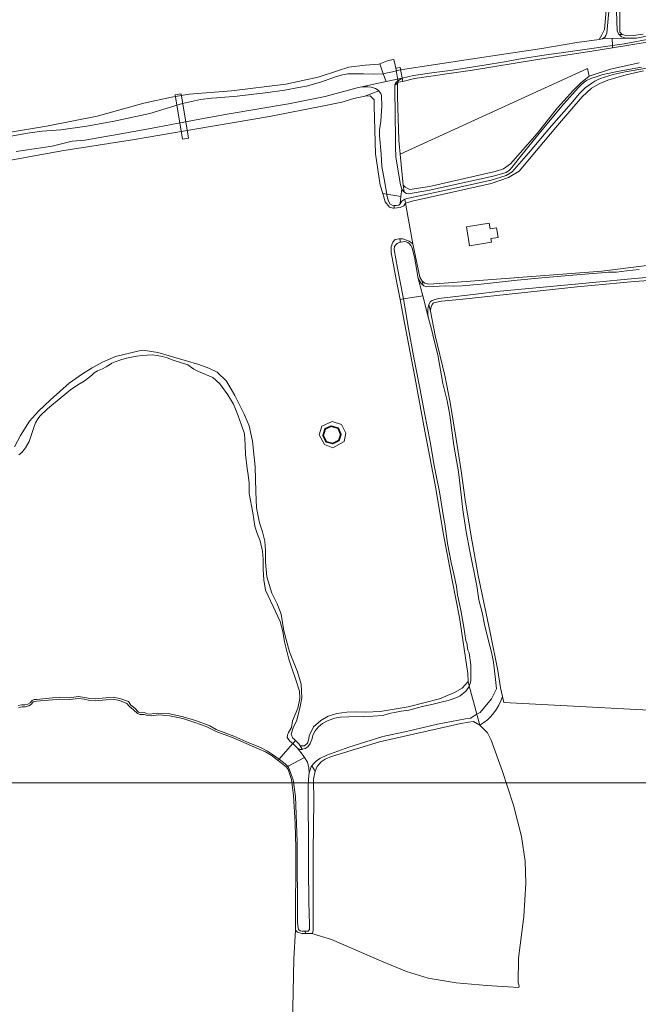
# Model space of a CAD drawing. Header units: metres. Extents: x 152610 to 160096, y 456114 to 462495.
# Tile 198 of 256: x 156676 to 156807, y 461153 to 461361. Entities that reach past the tile are written whole.
import ezdxf

# ---------------------------------------------------------------- set-up
doc = ezdxf.new("R2010")
doc.units = ezdxf.units.M
doc.header["$LTSCALE"] = 0.5
for name, color, linetype, lineweight in [('B-PV-GK-BESCHOEIING-G', 251, 'GK-BESCHOEIING-SO', 18), ('B-PV-GR-BOS_LOOF-GV', 251, 'CONTINUOUS', 13), ('B-PV-GR-GRAS-GV', 251, 'CONTINUOUS', 13), ('B-PV-GR-GROENVOORZIENING-G', 252, 'CONTINUOUS', 18), ('B-PV-GR-HOUTWAL-GV', 251, 'CONTINUOUS', 13), ('B-PV-KW-KUNSTWERK_DEK-GV', 251, 'CONTINUOUS', 18), ('B-PV-OG-BEBOUWING-GV', 6, 'CONTINUOUS', 35), ('B-PV-OG-BEBOUWING_SCHUUR-GV', 251, 'CONTINUOUS', 18), ('B-PV-OG-TERREIN_BEGROEID-GV', 251, 'CONTINUOUS', 18), ('B-PV-OG-TERREIN_OEVER-GV', 251, 'CONTINUOUS', 18), ('B-PV-OG-WATER_MEER-GV', 251, 'CONTINUOUS', 18), ('B-PV-OG-WATER_SLOOT-GV', 251, 'CONTINUOUS', 18), ('B-PV-VH-ONVERHARD_ZAND-GV', 251, 'CONTINUOUS', 18), ('B-PV-VH-OPENVERHARDING_TEGEL-GV', 251, 'CONTINUOUS', 18)]:
    doc.layers.add(name, color=color, linetype=linetype, lineweight=lineweight)
doc.linetypes.add('GK-BESCHOEIING-SO', pattern='A,18,-3,[1,NLCS.SHX,S=0.6,R=0,X=0,Y=0],-3', length=24)

msp = doc.modelspace()

# ---------------------------------------------------------------- linework, layer by layer
at = {"layer": 'B-PV-GK-BESCHOEIING-G', "flags": 128}
msp.add_lwpolyline([(156756.448, 461350.258), (156771.23, 461352.524), (156786.306, 461354.77), (156793.726, 461356.029), (156798.444, 461356.653)], dxfattribs=at)
at = {"layer": 'B-PV-GR-BOS_LOOF-GV', "flags": 128}
msp.add_lwpolyline([(156674.809, 461270.598), (156676.111, 461272.957), (156677.996, 461276.009), (156679.919, 461278.104), (156682.39, 461280.538), (156686.363, 461284.039), (156689.225, 461285.996), (156691.239, 461287.26), (156693.413, 461288.488), (156696.189, 461289.648), (156699.108, 461290.384), (156701.143, 461290.868), (156702.47, 461290.961), (156705.145, 461290.51), (156713.759, 461287.97), (156715.868, 461287.198), (156717.677, 461286.319), (156719.631, 461284.466), (156721.393, 461281.444), (156723.407, 461277.484), (156724.424, 461274.973), (156725.161, 461271.771), (156725.674, 461266.354), (156725.85, 461261.15), (156725.95, 461257.662), (156726.651, 461254.512), (156727.259, 461252.567), (156727.779, 461250.656), (156727.909, 461248.656), (156727.9, 461246.159), (156728.14, 461243.079), (156729.249, 461239.648), (156730.354, 461237.403), (156731.193, 461235.174), (156731.771, 461231.653), (156732.989, 461227.266), (156734.632, 461223.039), (156735.437, 461220.386), (156735.57, 461217.536), (156735.187, 461215.658), (156734.541, 461212.823), (156733.749, 461211.191), (156733.294, 461209.809), (156733.65, 461208.96), (156733.97, 461208.766), (156734.23, 461208.503), (156734.911, 461207.813), (156735.214, 461207.372), (156736.135, 461207.374), (156736.735, 461207.925), (156737.015, 461208.829), (156737.084, 461209.485), (156738.069, 461211.365), (156739.57, 461212.733), (156741.125, 461213.623), (156742.982, 461214.178), (156745.053, 461214.486), (156746.859, 461214.563), (156749.108, 461214.481), (156752.117, 461214.615), (156758.045, 461215.626), (156764.68, 461217.329), (156767.845, 461218.667), (156769.453, 461219.54), (156770.705, 461220.961), (156770.665, 461222.625), (156768.909, 461234.518), (156767.343, 461242.409), (156765.469, 461252.407), (156763.88, 461261.769), (156761.359, 461274.987), (156759.647, 461284.241), (156756.999, 461298.256), (156756.329, 461301.698), (156755.576, 461305.564), (156754.459, 461311.669), (156754.472, 461312.926), (156754.823, 461313.848), (156755.3, 461314.38), (156756.149, 461314.56), (156756.285, 461314.561), (156756.946, 461314.563), (156758.258, 461314.036), (156759.021, 461313.472), (156757.506, 461322.089), (156757.118, 461321.522), (156756.358, 461321.165), (156755.122, 461321.041), (156754.906, 461321.019), (156754.073, 461321.264), (156753.185, 461322.359), (156752.676, 461324.099), (156752.146, 461325.914), (156751.151, 461332.498), (156750.87, 461342.607), (156750.866, 461343.953), (156749.996, 461344.764), (156748.916, 461344.725), (156746.563, 461344.204), (156744.015, 461343.435), (156740.247, 461342.679), (156728.763, 461340.375), (156713.332, 461337.775), (156700.166, 461335.555), (156684.805, 461333.15), (156669.304, 461330.32)], dxfattribs=at)
for points in [[(156740.327, 461271.064), (156739.237, 461273.104), (156739.784, 461274.954), (156741.955, 461275.947), (156743.983, 461275.271), (156744.878, 461273.424), (156744.493, 461271.672), (156742.096, 461270.37)], [(156773.193, 461211.751), (156771.884, 461212.533), (156770.843, 461212.402), (156769.197, 461212.096), (156752.003, 461208.219), (156741.829, 461205.084), (156740.485, 461204.531), (156739.672, 461203.997), (156738.826, 461202.985), (156738.386, 461201.992), (156738.02, 461200.327), (156738.124, 461195.67), (156737.963, 461185.117), (156737.944, 461174.688), (156737.947, 461168.261), (156737.842, 461167.853), (156737.701, 461167.676), (156741.82, 461166.4), (156752.38, 461161.87), (156757.668, 461159.69), (156762.255, 461158.225), (156768.177, 461157.264), (156774.65, 461156.731), (156781.438, 461156.25), (156781.495, 461156.644), (156781.319, 461157.261), (156781.374, 461162.449), (156782.496, 461171.323), (156782.951, 461178.354), (156782.812, 461182.992), (156782.016, 461188.195), (156780.295, 461194.847), (156777.934, 461202.152), (156775.611, 461208.572), (156774.827, 461210.11)]]:
    msp.add_lwpolyline(points, close=True, dxfattribs=at)
at = {"layer": 'B-PV-GR-GRAS-GV', "flags": 128}
for points in [[(156807.788, 461350.033), (156804.179, 461349.172), (156800.287, 461348.097), (156798.59, 461347.347), (156796.787, 461346.368), (156794.81, 461344.52), (156789.624, 461338.501), (156783.733, 461331.47), (156781.546, 461328.86), (156779.284, 461327.472), (156775.623, 461326.221), (156758.921, 461322.519), (156757.506, 461322.089), (156759.021, 461313.472), (156760.531, 461306.412), (156761.012, 461305.581), (156761.562, 461305.14), (156762.43, 461304.984), (156765.67, 461305.171), (156781.371, 461306.391), (156799.019, 461307.705), (156808.506, 461308.887)], [(156811.724, 461305.937), (156805.882, 461305.493), (156793.793, 461304.384), (156781.371, 461303.045), (156769.601, 461301.777), (156765.123, 461301.338), (156763.424, 461300.996), (156763.142, 461300.659), (156762.825, 461299.932), (156762.757, 461299.223), (156763.765, 461294.074), (156765.775, 461285.653), (156766.945, 461279.938), (156768.227, 461272.169), (156769.293, 461265.515), (156770.093, 461259.338), (156771.374, 461251.676), (156772.821, 461243.394), (156775.407, 461231.302), (156776.984, 461223.255), (156777.558, 461219.609), (156777.991, 461217.778), (156778.282, 461216.547), (156821.05, 461214.245)], [(156733.367, 461137.894), (156733.908, 461162.33), (156734.228, 461168.426), (156734.211, 461173.649), (156734.294, 461180.962), (156734.278, 461185.831), (156734.137, 461190.965), (156733.817, 461196.86), (156733.364, 461200.223), (156732.649, 461202.328), (156732.299, 461202.842), (156730.553, 461204.274), (156730.436, 461204.369), (156729.268, 461205.266), (156727.87, 461206.09), (156726.546, 461206.687), (156721.067, 461209.054), (156717.485, 461210.406), (156715.35, 461211.472), (156712.963, 461212.312), (156710.373, 461213.13), (156707.599, 461213.713), (156705.336, 461213.934), (156703.708, 461213.71), (156702.915, 461213.752), (156702.201, 461213.98), (156701.4, 461213.962), (156700.817, 461214.169), (156699.953, 461214.988), (156699.117, 461215.671), (156698.546, 461216.342), (156696.999, 461216.959), (156695.645, 461217.23), (156694.182, 461217.087), (156691.87, 461216.861), (156690.718, 461216.935), (156689.554, 461217.208), (156688.349, 461217.38), (156686.418, 461217.14), (156684.389, 461217.208), (156682.858, 461217.113), (156679.499, 461216.784), (156679.077, 461216.741), (156678.783, 461216.636), (156678.375, 461216.17), (156677.811, 461215.801), (156677.07, 461215.634), (156676.4, 461215.62), (156675.735, 461215.485)]]:
    msp.add_lwpolyline(points, dxfattribs=at)
at = {"layer": 'B-PV-GR-GROENVOORZIENING-G'}
msp.add_lwpolyline([(156654.254, 461199.56), (157279.902, 461199.56), (157279.902, 461707.86), (156654.254, 461707.86)], close=True, dxfattribs=at)
msp.add_lwpolyline([(156654.254, 461199.56), (157279.902, 461199.56), (157279.902, 461707.86), (156654.254, 461707.86)], close=True, dxfattribs=at)
at = {"layer": 'B-PV-GR-HOUTWAL-GV', "flags": 128}
msp.add_lwpolyline([(156756.98, 461325.877), (156757.406, 461325.453), (156758.417, 461324.996), (156762.594, 461325.594), (156776.412, 461328.773), (156778.233, 461329.345), (156779.664, 461330.377), (156785.345, 461336.787), (156789.63, 461342.254), (156793.035, 461345.948), (156794.482, 461347.458), (156796.354, 461348.916), (156795.984, 461350.548), (156756.359, 461332.437)], close=True, dxfattribs=at)
at = {"layer": 'B-PV-KW-KUNSTWERK_DEK-GV', "flags": 128}
for points in [[(156756.894, 461347.784), (156756.357, 461350.766), (156755.47, 461350.609), (156755.914, 461347.62)], [(156711.576, 461335.824), (156710.037, 461345.164), (156708.793, 461344.959), (156710.332, 461335.62)]]:
    msp.add_lwpolyline(points, close=True, dxfattribs=at)
at = {"layer": 'B-PV-OG-BEBOUWING-GV', "flags": 128}
msp.add_lwpolyline([(156743.265, 461274.519), (156741.767, 461274.907), (156740.486, 461274.38), (156740.071, 461272.938), (156740.681, 461271.599), (156742.092, 461271.264), (156743.382, 461271.874), (156743.831, 461273.18)], close=True, dxfattribs=at)
at = {"layer": 'B-PV-OG-BEBOUWING_SCHUUR-GV', "flags": 128}
msp.add_lwpolyline([(156775.393, 461316.635), (156775.189, 461317.862), (156770.359, 461317.061), (156771.026, 461313.044), (156775.673, 461313.815), (156775.543, 461314.596), (156777.055, 461314.847), (156776.722, 461316.856)], close=True, dxfattribs=at)
at = {"layer": 'B-PV-OG-TERREIN_BEGROEID-GV', "flags": 128}
msp.add_lwpolyline([(156808.619, 461356.109), (156801.245, 461354.904), (156796.903, 461354.194), (156785.365, 461352.457), (156771.685, 461350.217), (156759.421, 461348.424), (156756.894, 461347.784), (156755.914, 461347.62), (156755.823, 461347.424), (156755.814, 461346.855), (156755.804, 461344.606), (156756.082, 461335.364), (156756.359, 461332.437), (156795.984, 461350.548), (156796.354, 461348.916), (156800.829, 461350.4), (156806.915, 461351.748)], dxfattribs=at)
at = {"layer": 'B-PV-OG-TERREIN_OEVER-GV', "flags": 128}
for points in [[(156802.003, 461364.749), (156802.218, 461358.508), (156802.521, 461357.836), (156802.661, 461357.712), (156803.284, 461357.72), (156802.786, 461358.232), (156802.899, 461367.121)], [(156800.176, 461366.103), (156799.545, 461358.771), (156799.017, 461357.671), (156798.444, 461356.653), (156798.823, 461356.726), (156799.149, 461356.842), (156799.619, 461357.172), (156799.83, 461357.509), (156799.903, 461357.678), (156800.059, 461358.041), (156800.606, 461364.178)], [(156807.763, 461357.77), (156805.71, 461357.516), (156804.382, 461357.476), (156803.284, 461357.72), (156802.661, 461357.712), (156803.169, 461357.263), (156804.142, 461356.937), (156804.872, 461356.951), (156806.332, 461356.982), (156813.003, 461358.27)], [(156809.738, 461356.899), (156803.702, 461355.773), (156801.23, 461355.421), (156801.245, 461354.904), (156808.619, 461356.109)], [(156671.756, 461335.834), (156677.587, 461336.844), (156680.649, 461337.27), (156684.641, 461337.593), (156690.083, 461338.345), (156695.913, 461339.391), (156703.424, 461341.062), (156710.341, 461343.112), (156714.145, 461343.956), (156716.481, 461344.265), (156717.561, 461344.313), (156721.906, 461344.672), (156727.809, 461345.373), (156731.95, 461345.944), (156734.534, 461346.422), (156736.542, 461346.814), (156739.7, 461347.701), (156742.91, 461348.853), (156744.201, 461349.22), (156745.272, 461349.41), (156746.564, 461349.431), (156748.583, 461349.394), (156750.734, 461349.33), (156752.767, 461349.448), (156752.032, 461351.56), (156751.815, 461351.481), (156748.948, 461351.223), (156745.479, 461350.823), (156743.286, 461350.09), (156739.005, 461348.73), (156732.211, 461347.203), (156720.671, 461345.838), (156711.732, 461345.083), (156707.998, 461344.451), (156702.159, 461343.246), (156692.306, 461340.487), (156681.548, 461338.345), (156671.39, 461336.648)], [(156806.915, 461351.748), (156800.829, 461350.4), (156796.354, 461348.916), (156794.482, 461347.458), (156793.035, 461345.948), (156789.63, 461342.254), (156785.345, 461336.787), (156779.664, 461330.377), (156778.233, 461329.345), (156776.412, 461328.773), (156762.594, 461325.594), (156758.417, 461324.996), (156757.406, 461325.453), (156756.98, 461325.877), (156757.188, 461324.437), (156757.317, 461324.301), (156757.689, 461324.099), (156758.15, 461324.065), (156762.592, 461324.814), (156775.994, 461327.752), (156778.763, 461328.558), (156779.443, 461329.047), (156779.981, 461329.642), (156781.506, 461331.586), (156784.487, 461335.225), (156787.723, 461339.166), (156790.977, 461343.063), (156793.985, 461346.428), (156794.541, 461347.014), (156795.265, 461347.654), (156795.786, 461347.983), (156796.652, 461348.402), (156797.802, 461348.813), (156799.234, 461349.252), (156802.649, 461349.971), (156807.374, 461350.854)], [(156808.542, 461350.643), (156803.915, 461349.805), (156801.411, 461349.257), (156799.589, 461348.737), (156798.387, 461348.308), (156797.547, 461347.881), (156796.902, 461347.445), (156795.489, 461346.422), (156794.192, 461345.152), (156792.516, 461343.155), (156788.388, 461338.44), (156783.503, 461332.635), (156780.036, 461328.693), (156778.746, 461327.936), (156775.589, 461326.943), (156766.008, 461324.796), (156758.096, 461323.153), (156757.377, 461322.94), (156757.506, 461322.089), (156758.921, 461322.519), (156775.623, 461326.221), (156779.284, 461327.472), (156781.546, 461328.86), (156783.733, 461331.47), (156789.624, 461338.501), (156794.81, 461344.52), (156796.787, 461346.368), (156798.59, 461347.347), (156800.287, 461348.097), (156804.179, 461349.172), (156807.788, 461350.033)], [(156669.304, 461330.32), (156684.805, 461333.15), (156700.166, 461335.555), (156713.332, 461337.775), (156728.763, 461340.375), (156740.247, 461342.679), (156744.015, 461343.435), (156746.563, 461344.204), (156748.916, 461344.725), (156751.83, 461345.799), (156751.675, 461345.946), (156751.116, 461346.325), (156750.203, 461346.596), (156749.495, 461346.665), (156748.715, 461346.68), (156747.928, 461346.598), (156746.972, 461346.382), (156740.498, 461344.644), (156732.739, 461343.069), (156719.776, 461340.858), (156713.999, 461339.866), (156709.478, 461338.966), (156703.558, 461337.893), (156696.551, 461336.578), (156689.694, 461335.414), (156686.995, 461335.157), (156684.73, 461334.627), (156682.81, 461334.108), (156675.183, 461332.968)], [(156808.506, 461308.887), (156799.019, 461307.705), (156781.371, 461306.391), (156765.67, 461305.171), (156762.43, 461304.984), (156761.562, 461305.14), (156761.012, 461305.581), (156761.252, 461304.711), (156761.386, 461304.588), (156762.006, 461304.422), (156763.352, 461304.426), (156765.901, 461304.629), (156767.68, 461304.555), (156769.469, 461304.588), (156773.487, 461304.973), (156781.133, 461305.776), (156786.333, 461306.314), (156791.998, 461306.771), (156796.308, 461307.146), (156799.751, 461307.432), (156800.415, 461307.47), (156801.114, 461307.472), (156802.079, 461307.475), (156804.238, 461307.765), (156806.884, 461308.03)], [(156815.988, 461307.024), (156805.943, 461306.168), (156797.102, 461305.29), (156785.809, 461304.262), (156777.534, 461303.447), (156771.79, 461302.791), (156764.498, 461301.917), (156763.755, 461301.747), (156763.11, 461301.506), (156762.73, 461301.248), (156762.404, 461300.618), (156762.394, 461300.579), (156762.757, 461299.223), (156762.825, 461299.932), (156763.142, 461300.659), (156763.424, 461300.996), (156765.123, 461301.338), (156769.601, 461301.777), (156781.371, 461303.045), (156793.793, 461304.384), (156805.882, 461305.493), (156811.724, 461305.937)], [(156762.394, 461300.579), (156762.256, 461300.078), (156762.24, 461299.52), (156762.243, 461298.617), (156762.334, 461297.741), (156762.961, 461295.414), (156763.518, 461293.035), (156764.324, 461289.983), (156765.353, 461283.949), (156766.295, 461280.26), (156766.854, 461277.234), (156767.68, 461270.836), (156768.707, 461265.271), (156769.082, 461261.713), (156769.619, 461257.235), (156770.35, 461252.617), (156771.116, 461248.547), (156772.539, 461241.168), (156773.026, 461238.239), (156773.699, 461235.515), (156774.185, 461233.037), (156774.966, 461229.844), (156775.683, 461227.182), (156776.07, 461225.076), (156776.425, 461222.049), (156776.722, 461219.439), (156775.646, 461217.277), (156773.245, 461214.428), (156772.577, 461214.034), (156772.725, 461213.485), (156773.193, 461211.751)], [(156777.991, 461217.778), (156777.558, 461219.609), (156776.984, 461223.255), (156775.407, 461231.302), (156772.821, 461243.394), (156771.374, 461251.676), (156770.093, 461259.338), (156769.293, 461265.515), (156768.227, 461272.169), (156766.945, 461279.938), (156765.775, 461285.653), (156763.765, 461294.074), (156762.757, 461299.223), (156762.394, 461300.579)], [(156675.73, 461268.886), (156676.357, 461269.392), (156677.133, 461270.342), (156677.898, 461271.726), (156678.872, 461274.659), (156679.276, 461275.634), (156679.742, 461276.495), (156680.227, 461277.116), (156681.807, 461278.624), (156684.703, 461281.024), (156686.681, 461282.633), (156688.21, 461283.673), (156689.534, 461284.421), (156690.462, 461285.124), (156691.064, 461285.674), (156691.685, 461286.238), (156692.364, 461286.603), (156693.389, 461287.045), (156694.188, 461287.445), (156694.934, 461287.902), (156695.422, 461288.222), (156696.069, 461288.556), (156697.291, 461288.935), (156698.522, 461289.281), (156699.559, 461289.495), (156700.709, 461289.718), (156701.707, 461289.85), (156702.849, 461289.937), (156703.931, 461290.031), (156704.979, 461289.895), (156706.109, 461289.688), (156707.065, 461289.376), (156708.364, 461288.912), (156711.434, 461287.917), (156712.748, 461287.001), (156713.705, 461286.473), (156716.719, 461285.243), (156718.247, 461283.902), (156719.918, 461281.535), (156721.093, 461279.556), (156722.128, 461277.151), (156722.843, 461275.135), (156723.416, 461273.296), (156723.565, 461270.994), (156723.677, 461268.976), (156724.041, 461266.003), (156724.223, 461264.622), (156724.441, 461262.888), (156724.447, 461261.117), (156724.448, 461260.692), (156725.205, 461256.622), (156725.603, 461253.826), (156726.068, 461252.482), (156726.782, 461250.678), (156727.249, 461248.52), (156727.361, 461246.856), (156727.368, 461244.66), (156727.517, 461242.465), (156727.878, 461240.306), (156729.483, 461236.806), (156730.981, 461233.624), (156731.554, 461231.501), (156731.915, 461229.342), (156732.812, 461225.662), (156733.421, 461223.752), (156734.278, 461221.346), (156735.087, 461218.904), (156735.145, 461217.363), (156734.709, 461215.361), (156733.62, 461212.631), (156733.412, 461211.249), (156732.778, 461210.167), (156732.514, 461209.6), (156732.498, 461209.139), (156732.997, 461208.326), (156733.671, 461207.833), (156734.23, 461208.503), (156733.97, 461208.766), (156733.65, 461208.96), (156733.294, 461209.809), (156733.749, 461211.191), (156734.541, 461212.823), (156735.187, 461215.658), (156735.57, 461217.536), (156735.437, 461220.386), (156734.632, 461223.039), (156732.989, 461227.266), (156731.771, 461231.653), (156731.193, 461235.174), (156730.354, 461237.403), (156729.249, 461239.648), (156728.14, 461243.079), (156727.9, 461246.159), (156727.909, 461248.656), (156727.779, 461250.656), (156727.259, 461252.567), (156726.651, 461254.512), (156725.95, 461257.662), (156725.85, 461261.15), (156725.674, 461266.354), (156725.161, 461271.771), (156724.424, 461274.973), (156723.407, 461277.484), (156721.393, 461281.444), (156719.631, 461284.466), (156717.677, 461286.319), (156715.868, 461287.198), (156713.759, 461287.97), (156705.145, 461290.51), (156702.47, 461290.961), (156701.143, 461290.868), (156699.108, 461290.384), (156696.189, 461289.648), (156693.413, 461288.488), (156691.239, 461287.26), (156689.225, 461285.996), (156686.363, 461284.039), (156682.39, 461280.538), (156679.919, 461278.104), (156677.996, 461276.009), (156676.111, 461272.957), (156674.809, 461270.598)], [(156675.735, 461215.485), (156676.4, 461215.62), (156677.07, 461215.634), (156677.811, 461215.801), (156678.375, 461216.17), (156678.783, 461216.636), (156679.077, 461216.741), (156679.499, 461216.784), (156682.858, 461217.113), (156684.389, 461217.208), (156686.418, 461217.14), (156688.349, 461217.38), (156689.554, 461217.208), (156690.718, 461216.935), (156691.87, 461216.861), (156694.182, 461217.087), (156695.645, 461217.23), (156696.999, 461216.959), (156698.546, 461216.342), (156699.117, 461215.671), (156699.953, 461214.988), (156700.817, 461214.169), (156701.4, 461213.962), (156702.201, 461213.98), (156702.915, 461213.752), (156703.708, 461213.71), (156705.336, 461213.934), (156707.599, 461213.713), (156710.373, 461213.13), (156712.963, 461212.312), (156715.35, 461211.472), (156717.485, 461210.406), (156721.067, 461209.054), (156726.546, 461206.687), (156727.87, 461206.09), (156729.268, 461205.266), (156730.436, 461204.369), (156730.553, 461204.274), (156730.801, 461204.576), (156729.398, 461205.554), (156728.326, 461206.238), (156726.713, 461207.058), (156724.378, 461207.988), (156721.222, 461209.429), (156717.443, 461210.833), (156716.107, 461211.611), (156713.093, 461212.697), (156710.477, 461213.523), (156707.655, 461214.116), (156705.093, 461214.29), (156704.278, 461214.178), (156703.481, 461214.033), (156702.945, 461214.105), (156702.264, 461214.395), (156701.479, 461214.316), (156701.047, 461214.511), (156700.222, 461215.293), (156699.424, 461215.944), (156698.917, 461216.741), (156697.105, 461217.352), (156695.666, 461217.64), (156694.143, 461217.492), (156691.863, 461217.268), (156690.778, 461217.338), (156689.629, 461217.608), (156688.353, 461217.79), (156686.399, 461217.547), (156684.383, 461217.614), (156682.826, 461217.518), (156679.459, 461217.188), (156678.987, 461217.141), (156678.546, 461216.983), (156678.106, 461216.48), (156677.65, 461216.181), (156677.02, 461216.039), (156676.355, 461216.025), (156675.62, 461215.877)]]:
    msp.add_lwpolyline(points, dxfattribs=at)
for points in [[(156801.245, 461354.904), (156801.23, 461355.421), (156795.888, 461354.659), (156790.88, 461353.917), (156787.216, 461353.4), (156781.783, 461352.559), (156778.421, 461351.982), (156774.112, 461351.26), (156766.936, 461350.103), (156763.565, 461349.685), (156759.184, 461349.078), (156756.769, 461348.494), (156755.762, 461347.88), (156755.4, 461347.427), (156755.225, 461347.055), (156755.225, 461347.051), (156755.823, 461347.424), (156755.914, 461347.62), (156756.894, 461347.784), (156759.421, 461348.424), (156771.685, 461350.217), (156785.365, 461352.457), (156796.903, 461354.194)], [(156752.767, 461349.448), (156753, 461349.461), (156754.725, 461349.821), (156755.55, 461350.069), (156754.995, 461352.412), (156753.796, 461352.213), (156752.032, 461351.56)], [(156752.021, 461345.619), (156751.83, 461345.799), (156748.916, 461344.725), (156749.996, 461344.764), (156750.866, 461343.953), (156750.87, 461342.607), (156751.151, 461332.498), (156752.146, 461325.914), (156752.676, 461324.099), (156753.543, 461323.955), (156753.02, 461326.784), (156752.515, 461329.845), (156752.365, 461332.465), (156752.016, 461336.395), (156752.003, 461337.607), (156752.271, 461339.379), (156752.5, 461342.593), (156752.413, 461344.85), (156752.261, 461345.257)], [(156756.695, 461325.043), (156757.024, 461324.61), (156757.188, 461324.437), (156756.98, 461325.877), (156756.359, 461332.437), (156756.082, 461335.364), (156755.804, 461344.606), (156755.814, 461346.855), (156755.823, 461347.424), (156755.225, 461347.051), (156755.3, 461340.062), (156755.356, 461336.582), (156755.356, 461333.971), (156755.424, 461331.82), (156756.444, 461325.918)], [(156753.543, 461323.955), (156752.676, 461324.099), (156753.185, 461322.359), (156754.073, 461321.264), (156754.906, 461321.019), (156755.122, 461321.041), (156755.111, 461321.603), (156754.657, 461321.645), (156754.24, 461321.83), (156753.813, 461322.608), (156753.561, 461323.855)], [(156757.506, 461322.089), (156757.377, 461322.94), (156757.371, 461322.938), (156756.691, 461322.502), (156756.347, 461321.907), (156756.109, 461321.685), (156755.481, 461321.568), (156755.111, 461321.603), (156755.122, 461321.041), (156756.358, 461321.165), (156757.118, 461321.522)], [(156756.462, 461313.826), (156756.285, 461314.561), (156756.149, 461314.56), (156755.3, 461314.38), (156754.823, 461313.848), (156754.472, 461312.926), (156754.459, 461311.669), (156755.576, 461305.564), (156756.329, 461301.698), (156757.031, 461301.836), (156756.967, 461302.192), (156755.814, 461308.315), (156755.084, 461312.261), (156755.144, 461312.881), (156755.347, 461313.209), (156755.718, 461313.547), (156756.292, 461313.805)], [(156758.258, 461314.036), (156756.946, 461314.563), (156756.285, 461314.561), (156756.462, 461313.826), (156757.407, 461313.942), (156758.001, 461313.775), (156758.365, 461313.449), (156758.622, 461313.14), (156758.863, 461312.618), (156759.446, 461310.31), (156760.185, 461306.169), (156760.817, 461305.109), (156761.252, 461304.711), (156761.012, 461305.581), (156760.531, 461306.412), (156759.021, 461313.472)], [(156758.148, 461295.583), (156757.031, 461301.836), (156756.329, 461301.698), (156756.999, 461298.256), (156759.647, 461284.241), (156761.359, 461274.987), (156763.88, 461261.769), (156765.469, 461252.407), (156767.343, 461242.409), (156768.909, 461234.518), (156770.665, 461222.625), (156770.705, 461220.961), (156770.957, 461220.023), (156771.105, 461220.322), (156771.271, 461221.137), (156771.302, 461222.332), (156771.295, 461224.501), (156770.915, 461226.996), (156770.683, 461227.589), (156770.503, 461228.491), (156770.493, 461228.845), (156770.252, 461229.606), (156769.817, 461232.42), (156769.177, 461236.029), (156768.459, 461239.276), (156768.249, 461241.028), (156767.692, 461243.709), (156767.153, 461246.124), (156766.396, 461250.123), (156765.807, 461254.291), (156765.51, 461255.769), (156764.805, 461260.237), (156764.624, 461261.387), (156764.031, 461264.139), (156763.446, 461266.996), (156762.769, 461271.288), (156761.535, 461277.729), (156760.535, 461282.984), (156759.176, 461289.814)], [(156770.957, 461220.023), (156770.705, 461220.961), (156769.453, 461219.54), (156767.845, 461218.667), (156764.68, 461217.329), (156758.045, 461215.626), (156752.117, 461214.615), (156749.108, 461214.481), (156746.859, 461214.563), (156745.053, 461214.486), (156742.982, 461214.178), (156741.125, 461213.623), (156739.57, 461212.733), (156738.069, 461211.365), (156737.084, 461209.485), (156737.015, 461208.829), (156736.735, 461207.925), (156736.135, 461207.374), (156735.214, 461207.372), (156735.654, 461206.63), (156736.268, 461206.797), (156736.869, 461207.179), (156737.363, 461207.854), (156737.705, 461208.722), (156737.958, 461209.759), (156738.407, 461210.522), (156739.122, 461211.365), (156739.969, 461212.111), (156741.136, 461212.753), (156742.524, 461213.218), (156743.692, 461213.407), (156745.498, 461213.493), (156748.543, 461213.573), (156750.597, 461213.642), (156752.606, 461213.799), (156754.419, 461214.274), (156755.136, 461214.436), (156756.578, 461214.662), (156758.179, 461214.906), (156759.763, 461215.354), (156761.355, 461215.757), (156763.346, 461216.162), (156765.062, 461216.593), (156766.486, 461216.96), (156768.361, 461217.56), (156769.014, 461217.969), (156770.26, 461218.938), (156770.788, 461219.683)], [(156738.386, 461201.992), (156738.826, 461202.985), (156739.672, 461203.997), (156740.485, 461204.531), (156741.829, 461205.084), (156752.003, 461208.219), (156769.197, 461212.096), (156770.843, 461212.402), (156771.884, 461212.533), (156773.193, 461211.751), (156772.725, 461213.485), (156772.577, 461214.034), (156771.2, 461213.222), (156770.208, 461213.051), (156764.28, 461211.916), (156757.981, 461210.488), (156752.726, 461209.346), (156745.501, 461207.083), (156740.823, 461205.404), (156739.365, 461204.673), (156738.579, 461204.131), (156738.023, 461203.562), (156737.694, 461203.163)], [(156734.911, 461207.813), (156734.23, 461208.503), (156733.671, 461207.833), (156734.63, 461206.853), (156735.215, 461206.607), (156735.543, 461206.599), (156735.654, 461206.63), (156735.214, 461207.372)], [(156732.299, 461202.842), (156732.575, 461203.006), (156732.033, 461203.56), (156730.801, 461204.576), (156730.553, 461204.274)], [(156734.228, 461168.426), (156734.637, 461168.002), (156735.594, 461167.722), (156736.321, 461167.706), (156736.262, 461168.208), (156735.663, 461168.197), (156735.182, 461168.274), (156734.885, 461168.525), (156734.765, 461168.87), (156734.658, 461170.081), (156734.582, 461187.069), (156734.204, 461196.647), (156733.732, 461200.173), (156733.323, 461201.32), (156732.871, 461202.529), (156732.575, 461203.006), (156732.299, 461202.842), (156732.649, 461202.328), (156733.364, 461200.223), (156733.817, 461196.86), (156734.137, 461190.965), (156734.278, 461185.831), (156734.294, 461180.962), (156734.211, 461173.649)], [(156738.386, 461201.992), (156737.694, 461203.163), (156737.511, 461202.941), (156737.099, 461201.691), (156736.953, 461200.31), (156736.886, 461199.043), (156736.913, 461196.175), (156737.006, 461186.667), (156736.953, 461181.364), (156737.028, 461174.397), (156737.168, 461169.511), (156737.171, 461168.564), (156736.88, 461168.217), (156736.262, 461168.208), (156736.321, 461167.706), (156737.701, 461167.676), (156737.842, 461167.853), (156737.947, 461168.261), (156737.944, 461174.688), (156737.963, 461185.117), (156738.124, 461195.67), (156738.02, 461200.327)]]:
    msp.add_lwpolyline(points, close=True, dxfattribs=at)
at = {"layer": 'B-PV-OG-TERREIN_OEVER-GV'}
msp.add_lwpolyline([(156773.193, 461211.751, 0.1900797), (156777.991, 461217.778)], format="xyb", dxfattribs=at)
at = {"layer": 'B-PV-OG-WATER_MEER-GV', "flags": 128}
msp.add_lwpolyline([(156675.62, 461215.877), (156676.355, 461216.025), (156677.02, 461216.039), (156677.65, 461216.181), (156678.106, 461216.48), (156678.546, 461216.983), (156678.987, 461217.141), (156679.459, 461217.188), (156682.826, 461217.518), (156684.383, 461217.614), (156686.399, 461217.547), (156688.353, 461217.79), (156689.629, 461217.608), (156690.778, 461217.338), (156691.863, 461217.268), (156694.143, 461217.492), (156695.666, 461217.64), (156697.105, 461217.352), (156698.917, 461216.741), (156699.424, 461215.944), (156700.222, 461215.293), (156701.047, 461214.511), (156701.479, 461214.316), (156702.264, 461214.395), (156702.945, 461214.105), (156703.481, 461214.033), (156704.278, 461214.178), (156705.093, 461214.29), (156707.655, 461214.116), (156710.477, 461213.523), (156713.093, 461212.697), (156716.107, 461211.611), (156717.443, 461210.833), (156721.222, 461209.429), (156724.378, 461207.988), (156726.713, 461207.058), (156728.326, 461206.238), (156729.398, 461205.554), (156730.801, 461204.576), (156731.113, 461204.956), (156733.671, 461207.833), (156732.997, 461208.326), (156732.498, 461209.139), (156732.514, 461209.6), (156732.778, 461210.167), (156733.412, 461211.249), (156733.62, 461212.631), (156734.709, 461215.361), (156735.145, 461217.363), (156735.087, 461218.904), (156734.278, 461221.346), (156733.421, 461223.752), (156732.812, 461225.662), (156731.915, 461229.342), (156731.554, 461231.501), (156730.981, 461233.624), (156729.483, 461236.806), (156727.878, 461240.306), (156727.517, 461242.465), (156727.368, 461244.66), (156727.361, 461246.856), (156727.249, 461248.52), (156726.782, 461250.678), (156726.068, 461252.482), (156725.603, 461253.826), (156725.205, 461256.622), (156724.448, 461260.692), (156724.447, 461261.117), (156724.441, 461262.888), (156724.223, 461264.622), (156724.041, 461266.003), (156723.677, 461268.976), (156723.565, 461270.994), (156723.416, 461273.296), (156722.843, 461275.135), (156722.128, 461277.151), (156721.093, 461279.556), (156719.918, 461281.535), (156718.247, 461283.902), (156716.719, 461285.243), (156713.705, 461286.473), (156712.748, 461287.001), (156711.434, 461287.917), (156708.364, 461288.912), (156707.065, 461289.376), (156706.109, 461289.688), (156704.979, 461289.895), (156703.931, 461290.031), (156702.849, 461289.937), (156701.707, 461289.85), (156700.709, 461289.718), (156699.559, 461289.495), (156698.522, 461289.281), (156697.291, 461288.935), (156696.069, 461288.556), (156695.422, 461288.222), (156694.934, 461287.902), (156694.188, 461287.445), (156693.389, 461287.045), (156692.364, 461286.603), (156691.685, 461286.238), (156691.064, 461285.674), (156690.462, 461285.124), (156689.534, 461284.421), (156688.21, 461283.673), (156686.681, 461282.633), (156684.703, 461281.024), (156681.807, 461278.624), (156680.227, 461277.116), (156679.742, 461276.495), (156679.276, 461275.634), (156678.872, 461274.659), (156677.898, 461271.726), (156677.133, 461270.342), (156676.357, 461269.392), (156675.73, 461268.886)], dxfattribs=at)
at = {"layer": 'B-PV-OG-WATER_SLOOT-GV', "flags": 128}
for points in [[(156800.606, 461364.178), (156800.059, 461358.041), (156799.903, 461357.678), (156799.83, 461357.509), (156799.619, 461357.172), (156799.149, 461356.842), (156801.174, 461356.881), (156804.142, 461356.937), (156803.169, 461357.263), (156802.661, 461357.712), (156802.521, 461357.836), (156802.218, 461358.508), (156802.003, 461364.749)], [(156813.003, 461358.27), (156806.332, 461356.982), (156804.872, 461356.951), (156804.142, 461356.937), (156801.174, 461356.881), (156801.23, 461355.421), (156803.702, 461355.773), (156809.738, 461356.899)], [(156807.374, 461350.854), (156802.649, 461349.971), (156799.234, 461349.252), (156797.802, 461348.813), (156796.652, 461348.402), (156795.786, 461347.983), (156795.265, 461347.654), (156794.541, 461347.014), (156793.985, 461346.428), (156790.977, 461343.063), (156787.723, 461339.166), (156784.487, 461335.225), (156781.506, 461331.586), (156779.981, 461329.642), (156779.443, 461329.047), (156778.763, 461328.558), (156775.994, 461327.752), (156762.592, 461324.814), (156758.15, 461324.065), (156757.689, 461324.099), (156757.317, 461324.301), (156757.188, 461324.437), (156757.024, 461324.61), (156756.695, 461325.043), (156756.524, 461323.501), (156756.347, 461321.907), (156756.691, 461322.502), (156757.371, 461322.938), (156757.377, 461322.94), (156758.096, 461323.153), (156766.008, 461324.796), (156775.589, 461326.943), (156778.746, 461327.936), (156780.036, 461328.693), (156783.503, 461332.635), (156788.388, 461338.44), (156792.516, 461343.155), (156794.192, 461345.152), (156795.489, 461346.422), (156796.902, 461347.445), (156797.547, 461347.881), (156798.387, 461348.308), (156799.589, 461348.737), (156801.411, 461349.257), (156803.915, 461349.805), (156808.542, 461350.643)], [(156675.183, 461332.968), (156682.81, 461334.108), (156684.73, 461334.627), (156686.995, 461335.157), (156689.694, 461335.414), (156696.551, 461336.578), (156703.558, 461337.893), (156709.478, 461338.966), (156713.999, 461339.866), (156719.776, 461340.858), (156732.739, 461343.069), (156740.498, 461344.644), (156746.972, 461346.382), (156747.928, 461346.598), (156753.367, 461347.764), (156752.767, 461349.448), (156750.734, 461349.33), (156748.583, 461349.394), (156746.564, 461349.431), (156745.272, 461349.41), (156744.201, 461349.22), (156742.91, 461348.853), (156739.7, 461347.701), (156736.542, 461346.814), (156734.534, 461346.422), (156731.95, 461345.944), (156727.809, 461345.373), (156721.906, 461344.672), (156717.561, 461344.313), (156716.481, 461344.265), (156714.145, 461343.956), (156710.341, 461343.112), (156703.424, 461341.062), (156695.913, 461339.391), (156690.083, 461338.345), (156684.641, 461337.593), (156680.649, 461337.27), (156677.587, 461336.844), (156671.756, 461335.834)], [(156806.884, 461308.03), (156804.238, 461307.765), (156802.079, 461307.475), (156801.114, 461307.472), (156800.415, 461307.47), (156799.751, 461307.432), (156796.308, 461307.146), (156791.998, 461306.771), (156786.333, 461306.314), (156781.133, 461305.776), (156773.487, 461304.973), (156769.469, 461304.588), (156767.68, 461304.555), (156765.901, 461304.629), (156763.352, 461304.426), (156762.006, 461304.422), (156761.386, 461304.588), (156761.252, 461304.711), (156760.817, 461305.109), (156760.185, 461306.169), (156761.122, 461302.496), (156762.334, 461297.741), (156762.243, 461298.617), (156762.24, 461299.52), (156762.256, 461300.078), (156762.394, 461300.579), (156762.404, 461300.618), (156762.73, 461301.248), (156763.11, 461301.506), (156763.755, 461301.747), (156764.498, 461301.917), (156771.79, 461302.791), (156777.534, 461303.447), (156785.809, 461304.262), (156797.102, 461305.29), (156805.943, 461306.168), (156815.988, 461307.024)]]:
    msp.add_lwpolyline(points, dxfattribs=at)
for points in [[(156753.367, 461347.764), (156756.769, 461348.494), (156759.184, 461349.078), (156763.565, 461349.685), (156766.936, 461350.103), (156774.112, 461351.26), (156778.421, 461351.982), (156781.783, 461352.559), (156787.216, 461353.4), (156790.88, 461353.917), (156795.888, 461354.659), (156801.23, 461355.421), (156801.174, 461356.881), (156799.149, 461356.842), (156798.823, 461356.726), (156798.444, 461356.653), (156793.726, 461356.029), (156786.306, 461354.77), (156771.23, 461352.524), (156756.448, 461350.258), (156755.707, 461350.116), (156755.55, 461350.069), (156754.725, 461349.821), (156753, 461349.461), (156752.767, 461349.448)], [(156755.762, 461347.88), (156756.769, 461348.494), (156753.367, 461347.764), (156747.928, 461346.598), (156748.715, 461346.68), (156749.495, 461346.665), (156750.203, 461346.596), (156751.116, 461346.325), (156751.675, 461345.946), (156751.83, 461345.799), (156752.021, 461345.619), (156752.261, 461345.257), (156752.413, 461344.85), (156752.5, 461342.593), (156752.271, 461339.379), (156752.003, 461337.607), (156752.016, 461336.395), (156752.365, 461332.465), (156752.515, 461329.845), (156753.02, 461326.784), (156753.543, 461323.955), (156756.524, 461323.501), (156756.695, 461325.043), (156756.444, 461325.918), (156755.424, 461331.82), (156755.356, 461333.971), (156755.356, 461336.582), (156755.3, 461340.062), (156755.225, 461347.051), (156755.225, 461347.055), (156755.4, 461347.427)], [(156756.524, 461323.501), (156753.543, 461323.955), (156753.561, 461323.855), (156753.813, 461322.608), (156754.24, 461321.83), (156754.657, 461321.645), (156755.111, 461321.603), (156755.481, 461321.568), (156756.109, 461321.685), (156756.347, 461321.907)], [(156758.001, 461313.775), (156757.407, 461313.942), (156756.462, 461313.826), (156756.292, 461313.805), (156755.718, 461313.547), (156755.347, 461313.209), (156755.144, 461312.881), (156755.084, 461312.261), (156755.814, 461308.315), (156756.967, 461302.192), (156757.031, 461301.836), (156761.122, 461302.496), (156760.185, 461306.169), (156759.446, 461310.31), (156758.863, 461312.618), (156758.622, 461313.14), (156758.365, 461313.449)], [(156761.122, 461302.496), (156757.031, 461301.836), (156758.148, 461295.583), (156759.176, 461289.814), (156760.535, 461282.984), (156761.535, 461277.729), (156762.769, 461271.288), (156763.446, 461266.996), (156764.031, 461264.139), (156764.624, 461261.387), (156764.805, 461260.237), (156765.51, 461255.769), (156765.807, 461254.291), (156766.396, 461250.123), (156767.153, 461246.124), (156767.692, 461243.709), (156768.249, 461241.028), (156768.459, 461239.276), (156769.177, 461236.029), (156769.817, 461232.42), (156770.252, 461229.606), (156770.493, 461228.845), (156770.503, 461228.491), (156770.683, 461227.589), (156770.915, 461226.996), (156771.295, 461224.501), (156771.302, 461222.332), (156771.271, 461221.137), (156771.105, 461220.322), (156770.957, 461220.023), (156772.577, 461214.034), (156773.245, 461214.428), (156775.646, 461217.277), (156776.722, 461219.439), (156776.425, 461222.049), (156776.07, 461225.076), (156775.683, 461227.182), (156774.966, 461229.844), (156774.185, 461233.037), (156773.699, 461235.515), (156773.026, 461238.239), (156772.539, 461241.168), (156771.116, 461248.547), (156770.35, 461252.617), (156769.619, 461257.235), (156769.082, 461261.713), (156768.707, 461265.271), (156767.68, 461270.836), (156766.854, 461277.234), (156766.295, 461280.26), (156765.353, 461283.949), (156764.324, 461289.983), (156763.518, 461293.035), (156762.961, 461295.414), (156762.334, 461297.741)], [(156770.957, 461220.023), (156770.788, 461219.683), (156770.26, 461218.938), (156769.014, 461217.969), (156768.361, 461217.56), (156766.486, 461216.96), (156765.062, 461216.593), (156763.346, 461216.162), (156761.355, 461215.757), (156759.763, 461215.354), (156758.179, 461214.906), (156756.578, 461214.662), (156755.136, 461214.436), (156754.419, 461214.274), (156752.606, 461213.799), (156750.597, 461213.642), (156748.543, 461213.573), (156745.498, 461213.493), (156743.692, 461213.407), (156742.524, 461213.218), (156741.136, 461212.753), (156739.969, 461212.111), (156739.122, 461211.365), (156738.407, 461210.522), (156737.958, 461209.759), (156737.705, 461208.722), (156737.363, 461207.854), (156736.869, 461207.179), (156736.268, 461206.797), (156735.654, 461206.63), (156735.543, 461206.599), (156735.215, 461206.607), (156734.63, 461206.853), (156735.874, 461205.343), (156736.141, 461204.911), (156736.756, 461203.912), (156737.052, 461202.7), (156737.099, 461201.691), (156737.511, 461202.941), (156737.694, 461203.163), (156738.023, 461203.562), (156738.579, 461204.131), (156739.365, 461204.673), (156740.823, 461205.404), (156745.501, 461207.083), (156752.726, 461209.346), (156757.981, 461210.488), (156764.28, 461211.916), (156770.208, 461213.051), (156771.2, 461213.222), (156772.577, 461214.034)], [(156734.63, 461206.853), (156733.671, 461207.833), (156731.113, 461204.956), (156730.801, 461204.576), (156732.033, 461203.56), (156732.575, 461203.006), (156732.81, 461203.146), (156736.141, 461204.911), (156735.874, 461205.343)], [(156737.099, 461201.691), (156737.052, 461202.7), (156736.756, 461203.912), (156736.141, 461204.911), (156732.81, 461203.146), (156732.575, 461203.006), (156732.871, 461202.529), (156733.323, 461201.32), (156733.732, 461200.173), (156734.204, 461196.647), (156734.582, 461187.069), (156734.658, 461170.081), (156734.765, 461168.87), (156734.885, 461168.525), (156735.182, 461168.274), (156735.663, 461168.197), (156736.262, 461168.208), (156736.88, 461168.217), (156737.171, 461168.564), (156737.168, 461169.511), (156737.028, 461174.397), (156736.953, 461181.364), (156737.006, 461186.667), (156736.913, 461196.175), (156736.886, 461199.043), (156736.953, 461200.31)]]:
    msp.add_lwpolyline(points, close=True, dxfattribs=at)
at = {"layer": 'B-PV-VH-ONVERHARD_ZAND-GV', "flags": 128}
for points in [[(156756.894, 461347.784), (156756.357, 461350.766), (156755.47, 461350.609), (156755.914, 461347.62)], [(156711.576, 461335.824), (156710.037, 461345.164), (156708.793, 461344.959), (156710.332, 461335.62)]]:
    msp.add_lwpolyline(points, close=True, dxfattribs=at)
at = {"layer": 'B-PV-VH-OPENVERHARDING_TEGEL-GV', "flags": 128}
for points in [[(156740.327, 461271.064), (156742.096, 461270.37), (156744.493, 461271.672), (156744.878, 461273.424), (156743.983, 461275.271), (156741.955, 461275.947), (156739.784, 461274.954), (156739.237, 461273.104)], [(156743.265, 461274.519), (156743.831, 461273.18), (156743.382, 461271.874), (156742.092, 461271.264), (156740.681, 461271.599), (156740.071, 461272.938), (156740.486, 461274.38), (156741.767, 461274.907)]]:
    msp.add_lwpolyline(points, close=True, dxfattribs=at)

doc.saveas('drawing.dxf')
